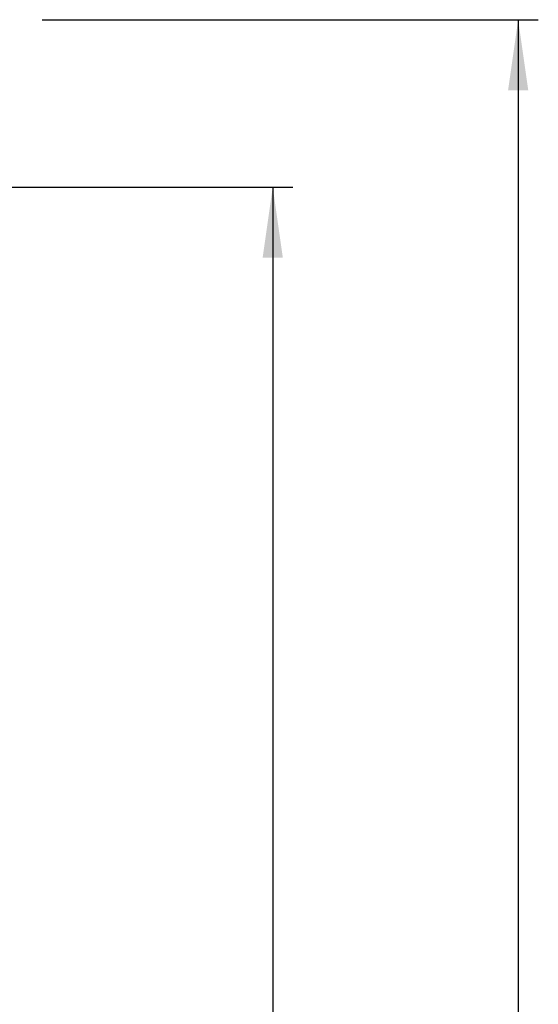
# Model space of a CAD drawing. Extents: x 0 to 594, y 0 to 420.
# Tile 21 of 51: x 249 to 274, y 225 to 274. Entities that reach past the tile are written whole.
import ezdxf

# ---------------------------------------------------------------- set-up
doc = ezdxf.new("R2010")
doc.units = 0
doc.header["$LTSCALE"] = 32.67
doc.layers.get('0').update_dxf_attribs({"linetype": 'CONTINUOUS'})
doc.styles.get("Standard").update_dxf_attribs({"font": 'txt', "width": 0.8})
doc.dimstyles.get("Standard").update_dxf_attribs({"dimtxt": 2.5, "dimasz": 2.5, "dimexe": 1.25, "dimexo": 0.625, "dimtad": 1, "dimcen": 2.5, "dimazin": 3, "dimtfac": 1, "dimtmove": 0, "dimatfit": 3})

# ---------------------------------------------------------------- blocks, each defined once
blk = doc.blocks.new('_FILLED')
at = {"color": 0, "linetype": 'BYBLOCK'}
blk.add_solid([(0, 0), (-1, 0.143), (-1, -0.143)], dxfattribs=at)
blk = doc.blocks.new('*D10')
at = {"color": 2, "linetype": 'CONTINUOUS'}
for p, q in [((236.394, 273.841), (245.941, 273.841)), ((249.837, 273.841), (274.466, 273.841)), ((273.466, 273.841), (273.466, 213.592)), ((273.466, 153.343), (273.466, 213.592)), ((211.719, 153.343), (274.466, 153.343))]:
    blk.add_line(p, q, dxfattribs=at)
at = {"color": 2, "linetype": 'CONTINUOUS', "xscale": 3.5, "yscale": 3.5, "zscale": 3.5}
for p, rotation in [((273.466, 273.841), 90), ((273.466, 153.343), 270)]:
    blk.add_blockref('_FILLED', p, dxfattribs=dict(at, rotation=rotation))
at = {"color": 5, "linetype": 'CONTINUOUS', "width": 0.8}
blk.add_text('602', height=3.5, rotation=90, dxfattribs=at).set_placement((272.591, 209.119))
blk = doc.blocks.new('*D12')
at = {"color": 2, "linetype": 'CONTINUOUS'}
for p, q in [((247.607, 265.543), (262.285, 265.543)), ((261.285, 265.543), (261.285, 219.543)), ((261.285, 173.543), (261.285, 219.543)), ((248.493, 173.543), (262.285, 173.543))]:
    blk.add_line(p, q, dxfattribs=at)
at = {"color": 2, "linetype": 'CONTINUOUS', "xscale": 3.5, "yscale": 3.5, "zscale": 3.5}
for p, rotation in [((261.285, 265.543), 90), ((261.285, 173.543), 270)]:
    blk.add_blockref('_FILLED', p, dxfattribs=dict(at, rotation=rotation))
at = {"color": 5, "linetype": 'CONTINUOUS', "width": 0.8}
blk.add_text('460', height=3.5, rotation=90, dxfattribs=at).set_placement((260.41, 214.52))

msp = doc.modelspace()

# ---------------------------------------------------------------- dimensions: what is measured, and where the dimension line sits
at = {"color": 2, "linetype": 'CONTINUOUS'}
for base, p1, p2, angle, picture, middle in [((273.466, 273.841), (211.719, 153.343), (236.394, 273.841), 90, '*D10', (270.841, 213.319)), ((261.285, 173.543), (247.607, 265.543), (248.493, 173.543), 270, '*D12', (258.66, 218.72))]:
    dim = msp.add_linear_dim(base=base, p1=p1, p2=p2, angle=angle, dimstyle='Standard', dxfattribs=at)
    dim.commit()
    dim.dimension.update_dxf_attribs({"geometry": picture, "text_midpoint": middle, "dimtype": 128})

doc.saveas('drawing.dxf')
